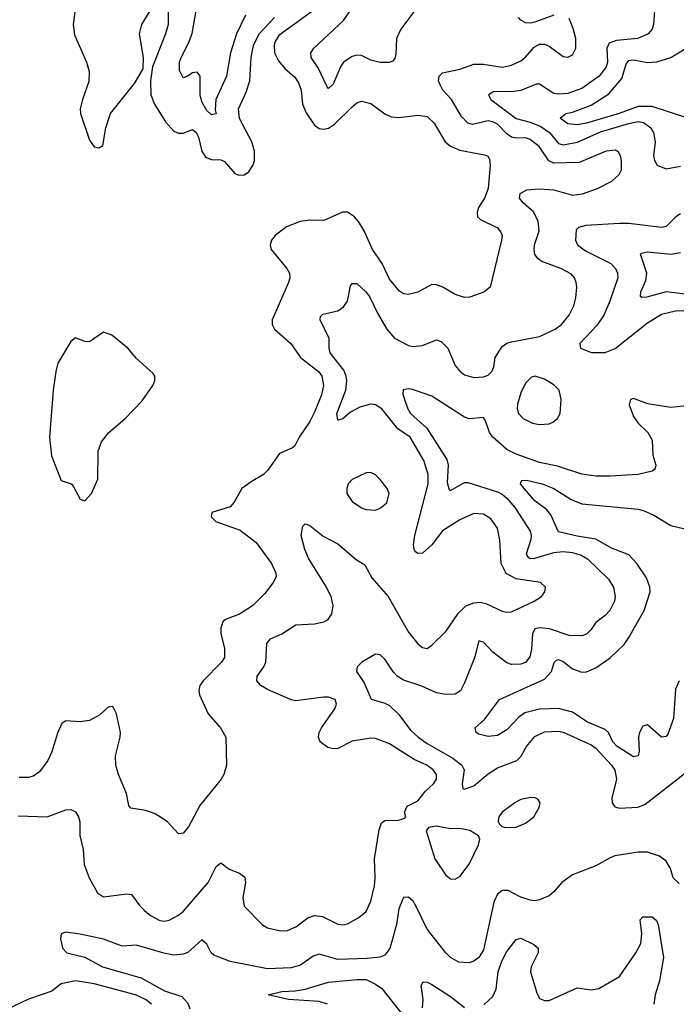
# Model space of a CAD drawing. Header units: inches. Extents: x 1954678 to 2060271, y 904822 to 1016299.
# Tile 158 of 256: x 1963513 to 1966313, y 971610 to 975811. Entities that reach past the tile are written whole.
import ezdxf

# ---------------------------------------------------------------- set-up
doc = ezdxf.new("R2010")
doc.units = ezdxf.units.IN
doc.header["$MEASUREMENT"] = 0
doc.layers.add('B9967', color=7, linetype='Continuous')

msp = doc.modelspace()

# ---------------------------------------------------------------- linework, layer by layer
at = {"layer": 'B9967', "color": 5}
for points, elevation in [([(1964476, 975830), (1964437.1, 975750), (1964411.4, 975670), (1964395, 975570), (1964348.9, 975470), (1964345.9, 975425.9), (1964350, 975409.2), (1964330, 975404.8), (1964310, 975422.9), (1964290, 975459.8), (1964281.5, 975490), (1964281.6, 975570), (1964270, 975587.1), (1964250, 975584.2), (1964230, 975569.8), (1964210, 975562.6), (1964193.9, 975593.9), (1964194.7, 975630), (1964200.9, 975650), (1964232.3, 975710), (1964247.7, 975752.3), (1964282.7, 975950)], 560), ([(1964792.4, 975870), (1964617.2, 975742.8), (1964602, 975718), (1964598.2, 975701.8), (1964599, 975670), (1964615.8, 975635.8), (1964643.2, 975603.2), (1964685.4, 975565.4), (1964702, 975542), (1964712.5, 975510), (1964718.4, 975450), (1964733.6, 975413.6), (1964770, 975360.7), (1964790, 975346.3), (1964810, 975343.4), (1964830, 975348.4), (1964855.4, 975364.6), (1964930, 975439.3), (1964950, 975455.6), (1964970, 975463.5), (1965010, 975452.6), (1965069.1, 975409.1), (1965096.5, 975396.5), (1965130, 975393.4), (1965210, 975403.1), (1965250, 975397.2), (1965280.3, 975370), (1965327.7, 975290), (1965350, 975270.6), (1965390, 975254.7), (1965494.5, 975234.5), (1965508.3, 975228.3), (1965516.2, 975216.2), (1965518.5, 975190), (1965510.6, 975090), (1965494.3, 975050), (1965469.9, 975010), (1965462.9, 974990), (1965465, 974970), (1965477.9, 974957.9), (1965550, 974923), (1965564.9, 974904.9), (1965569.7, 974890), (1965567.1, 974870), (1965518.4, 974670), (1965491.8, 974648.2), (1965432.5, 974627.5), (1965410, 974626), (1965370, 974637.7), (1965316.4, 974670), (1965290, 974680.2), (1965270, 974680.8), (1965210, 974647.9), (1965170, 974638.3), (1965150, 974641.1), (1965132.8, 974652.8), (1965090, 974704.2), (1965058.2, 974770), (1965016.6, 974830), (1964981, 974910), (1964958, 974950), (1964940.3, 974970), (1964910, 974989.1), (1964889.3, 974990), (1964810, 974954.4), (1964750, 974956.2), (1964709.3, 974950), (1964650, 974927.4), (1964602.4, 974890), (1964586.3, 974870), (1964580.5, 974850), (1964585.1, 974830), (1964651.9, 974750), (1964662.5, 974730), (1964664.6, 974710), (1964659.4, 974690), (1964588.7, 974530), (1964588.7, 974510), (1964599.8, 974490), (1964669.5, 974429.5), (1964709.6, 974369.6), (1964786.8, 974310), (1964800.4, 974290), (1964808.3, 974250), (1964799.6, 974210), (1964770, 974136.5), (1964750, 974096.5), (1964704, 974030), (1964686.6, 973993.4), (1964676.3, 973983.7), (1964620.6, 973959.4), (1964571, 973889), (1964552.2, 973870), (1964500.3, 973839.7), (1964460.4, 973810), (1964427.2, 973752.8), (1964410, 973732.2), (1964331.9, 973708.1), (1964329.7, 973690), (1964349.7, 973670), (1964452.7, 973632.7), (1964520.7, 973580.7), (1964586, 973490), (1964605.1, 973450), (1964606, 973434), (1964594, 973410), (1964557.6, 973362.4), (1964504.7, 973310), (1964450, 973274), (1964390, 973252.4), (1964378.8, 973241.2), (1964370, 973216), (1964369.8, 973190), (1964385.3, 973130), (1964385.4, 973090), (1964373.7, 973070), (1964294.8, 972990), (1964281, 972970), (1964276, 972950), (1964278.9, 972930), (1964317, 972850), (1964369.6, 972790), (1964391.6, 972750), (1964394, 972630), (1964382.9, 972590), (1964371.6, 972570), (1964281.2, 972458.8), (1964233, 972367), (1964210, 972340.7), (1964190, 972337.3), (1964141.3, 972390), (1964090, 972422), (1964050, 972437), (1963986.9, 972446.9), (1963978, 972458), (1963967.4, 972510), (1963933.7, 972590), (1963923.1, 972630), (1963921.3, 972670), (1963941.6, 972750), (1963942.4, 972770), (1963925.3, 972850), (1963910, 972880.5), (1963890, 972878.4), (1963854.9, 972845.1), (1963810, 972820.2), (1963770, 972815.2), (1963710, 972819.6), (1963691.6, 972808.4), (1963673.6, 972766.4), (1963650, 972686.7), (1963632.9, 972650), (1963597.6, 972602.4), (1963570, 972582.8), (1963550, 972577.5), (1963510, 972578)], 580), ([(1963753, 975887), (1963739.9, 975790), (1963745.9, 975745.8), (1963797.5, 975630), (1963808.5, 975590), (1963807, 975547), (1963779.8, 975470), (1963770.6, 975430), (1963772.2, 975410), (1963810, 975297), (1963830, 975268), (1963850, 975263.6), (1963866.4, 975273.6), (1963879.5, 975350), (1963900.5, 975410), (1964002.1, 975537.9), (1964038.9, 975601.1), (1964040.7, 975650), (1964022.9, 975750), (1964033.7, 975790), (1964070, 975852.1)], 580), ([(1965227, 975890), (1965137.5, 975770), (1965119.7, 975730), (1965116.8, 975663.2), (1965113, 975647), (1965104.7, 975635.3), (1965090, 975628.8), (1965050, 975628.3), (1965010, 975638.3), (1964970, 975657.4), (1964950, 975659.2), (1964930, 975654.5), (1964893.4, 975630), (1964880.1, 975610), (1964850, 975535.4), (1964830, 975517.7), (1964823.8, 975523.8), (1964785.4, 975605.4), (1964756, 975650), (1964754.5, 975670), (1964767.5, 975690), (1964892.8, 975807.2), (1964950.4, 975890)], 560), ([(1966220.7, 975870), (1966215, 975790), (1966209.9, 975770.1), (1966192.6, 975750), (1966148.7, 975731.3), (1966057.5, 975722.5), (1966026.2, 975710), (1966016.4, 975690), (1966019, 975630), (1966013.8, 975610), (1965983.7, 975570), (1965910, 975517.2), (1965850, 975496), (1965810, 975492.8), (1965790, 975496.4), (1965730, 975535.4), (1965715.4, 975535.4), (1965650, 975509.1), (1965610, 975503.3), (1965535.1, 975504.9), (1965512.1, 975490), (1965522.2, 975470), (1965629.4, 975389.4), (1965690, 975373.6), (1965735, 975355), (1965772.3, 975330), (1965810, 975283.1), (1965830, 975277), (1965891.2, 975288.8), (1965990, 975331.8), (1966110, 975368.5), (1966150, 975376.2), (1966172.6, 975372.6), (1966204, 975350), (1966216, 975330), (1966222.3, 975290), (1966216, 975230), (1966219.2, 975210), (1966230.7, 975190.8), (1966270, 975174.1), (1966330, 975186.1)], 540), ([(1963505.9, 972414.1), (1963629.8, 972410.2), (1963710, 972439.5), (1963730, 972440.5), (1963750, 972430.8), (1963763, 972410), (1963768.7, 972388.7), (1963769.1, 972330), (1963783.5, 972270), (1963786.8, 972206.8), (1963808.2, 972150), (1963845, 972085), (1963870, 972068.2), (1963970, 972082), (1963990, 972079), (1964025.2, 972030), (1964045.3, 972010), (1964070, 971989.2), (1964110, 971967.5), (1964130, 971964.9), (1964150, 971969.1), (1964190, 971990.2), (1964210, 972006.2), (1964316.2, 972130), (1964350, 972198), (1964370, 972213), (1964405.9, 972185.9), (1964450.6, 972170), (1964472.2, 972152.2), (1964475.3, 972130), (1964464.2, 972064.2), (1964469.2, 972029.2), (1964548.4, 971948.4), (1964570, 971935.6), (1964624.1, 971924.1), (1964654.4, 971925.6), (1964690, 971940.7), (1964741.7, 971978.3), (1964770, 971988.3), (1964804.1, 971984.1), (1964870, 971951.3), (1964890, 971949.1), (1964910, 971953.8), (1964959.4, 971980.6), (1964990, 972006), (1965010, 972050.6), (1965025.1, 972114.9), (1965029.1, 972150.9), (1965026, 972230), (1965046.1, 972353.9), (1965056.2, 972383.8), (1965070, 972394.4), (1965130, 972396.3), (1965155.5, 972404.5), (1965159, 972410), (1965153.2, 972430), (1965164.8, 972455.2), (1965210, 972478.8), (1965241.7, 972518.3), (1965277.3, 972550), (1965290.5, 972570), (1965290.5, 972590), (1965275.4, 972610), (1965248.4, 972630), (1965194.7, 972654.7), (1965090, 972720.7), (1965030, 972743.5), (1965010, 972746), (1964930, 972732.6), (1964870, 972701.5), (1964850, 972699.8), (1964826.1, 972706.1), (1964794.3, 972730), (1964787.1, 972750), (1964789.7, 972769.7), (1964799, 972790), (1964856.5, 972870), (1964863.9, 972890), (1964858, 972910), (1964830, 972920.2), (1964810, 972920.5), (1964690, 972904.9), (1964670, 972908.6), (1964570, 972952.8), (1964541.3, 972970), (1964524.4, 972990), (1964524.7, 973010), (1964554, 973050), (1964561.7, 973070), (1964567.1, 973150), (1964581.6, 973170), (1964630, 973191), (1964690, 973228.5), (1964770, 973232.9), (1964810, 973242), (1964827.7, 973252.3), (1964844.1, 973275.9), (1964849.8, 973310), (1964840.2, 973350), (1964817.3, 973397.3), (1964745, 973510), (1964728.6, 973550), (1964713, 973610), (1964719.5, 973650), (1964730, 973660.5), (1964750, 973653.4), (1964807.3, 973607.3), (1964870, 973574.4), (1964948.1, 973508.1), (1964984.8, 973484.8), (1965013.9, 973430), (1965083.8, 973350), (1965170, 973197.6), (1965210, 973148.4), (1965230, 973132.4), (1965250, 973128.5), (1965270, 973141.6), (1965330, 973201.1), (1965382.1, 973277.9), (1965415.6, 973310), (1965450, 973323.5), (1965474.3, 973325.7), (1965499.8, 973319.8), (1965570, 973286.9), (1965590, 973282.4), (1965610, 973284.2), (1965707, 973330), (1965738, 973350), (1965752, 973370), (1965754.5, 973390), (1965734, 973410), (1965630, 973425.2), (1965587.7, 973447.7), (1965565.3, 973490), (1965559.5, 973590), (1965550, 973641.6), (1965521.3, 973681.3), (1965490, 973701.6), (1965450, 973704.4), (1965390, 973677.2), (1965315, 973630), (1965270, 973570.6), (1965230, 973534.5), (1965210, 973532.8), (1965200.8, 973540.8), (1965194.4, 973550), (1965192.6, 973570), (1965197.8, 973610), (1965254.6, 973830), (1965254.5, 973870), (1965235.9, 973930), (1965178, 974030), (1965125.8, 974065.8), (1965056.5, 974150), (1965030, 974168.1), (1965009.9, 974169.9), (1964962.9, 974157.1), (1964923.4, 974136.6), (1964890, 974107.3), (1964870, 974102.7), (1964865.6, 974130), (1964902.9, 974230), (1964907.6, 974270), (1964905.4, 974290), (1964895, 974315), (1964837.3, 974390), (1964832.4, 974410), (1964832.3, 974450), (1964794.6, 974530), (1964795.1, 974544.9), (1964805.4, 974554.6), (1964870, 974569.2), (1964893.9, 974586.1), (1964909.9, 974610.1), (1964924, 974676), (1964930, 974686), (1964950, 974685.7), (1964989.1, 974650), (1965003.8, 974630), (1965038.4, 974558.4), (1965078.7, 974490), (1965111.6, 974451.6), (1965170, 974420.6), (1965190, 974416.3), (1965230, 974420.9), (1965290, 974444.6), (1965310, 974438.3), (1965337.8, 974410), (1965370, 974334.9), (1965390.4, 974310), (1965410, 974296), (1965450, 974283.6), (1965490, 974286.7), (1965510, 974294), (1965526, 974310), (1965534, 974330), (1965540.5, 974370), (1965570, 974417.1), (1965589.8, 974430.2), (1965610, 974436.5), (1965730, 974459.8), (1965796.4, 974490), (1965822.8, 974510), (1965855.3, 974550), (1965876.2, 974590), (1965883.7, 974623.7), (1965888.7, 974670), (1965886.2, 974690), (1965879.1, 974710), (1965865.8, 974725.8), (1965820.7, 974750), (1965739.5, 974779.5), (1965724, 974790), (1965710, 974809.6), (1965705.9, 974830), (1965708.1, 974850), (1965727.6, 974910), (1965723.7, 974950), (1965705, 974990), (1965659.2, 975030), (1965644.4, 975050), (1965647.1, 975070), (1965675.2, 975084.8), (1965730, 975089.5), (1965790, 975084.6), (1965870, 975062.3), (1965912.6, 975067.4), (1965976, 975090), (1966038, 975122), (1966069.4, 975150), (1966078.4, 975170), (1966079.6, 975210), (1966075.1, 975230), (1966066.3, 975246.3), (1966053.7, 975253.7), (1966014, 975250), (1965898.1, 975201.9), (1965790, 975199.4), (1965768.5, 975208.5), (1965727.9, 975270), (1965690, 975299.9), (1965670, 975307), (1965630, 975305.9), (1965609.9, 975309.9), (1965590, 975323.9), (1965550, 975365.1), (1965530, 975375.3), (1965510, 975378.9), (1965443.5, 975363.5), (1965423.5, 975370), (1965397.4, 975397.4), (1965354, 975470), (1965317.6, 975510), (1965306.8, 975530), (1965299.2, 975550), (1965301.6, 975570), (1965316.1, 975583.9), (1965390, 975600.4), (1965450, 975621.4), (1965490, 975621.5), (1965570, 975608.7), (1965610, 975617.1), (1965650, 975635.2), (1965670, 975650.3), (1965706.9, 975693.1), (1965730, 975706), (1965750, 975706), (1965770, 975698.5), (1965830, 975654.3), (1965850, 975650.3), (1965870, 975661.1), (1965884.5, 975690), (1965884.4, 975730), (1965872.6, 975772.6), (1965855.6, 975815.6)], 560), ([(1964146, 975846), (1964145.5, 975790), (1964134.1, 975750), (1964079.1, 975610), (1964069.7, 975550.3), (1964072.2, 975490), (1964086.8, 975450), (1964134.7, 975374.7), (1964170, 975335.5), (1964190, 975326.3), (1964210, 975326.8), (1964250, 975342.3), (1964265.1, 975330), (1964275.7, 975310), (1964289.8, 975249.8), (1964304.4, 975224.4), (1964330, 975214.8), (1964370, 975213.3), (1964386, 975206), (1964430, 975155.1), (1964447.3, 975147.3), (1964470, 975148.6), (1964490, 975162), (1964508.5, 975191.5), (1964513.4, 975210), (1964514.2, 975250), (1964502.6, 975290), (1964449.7, 975389.7), (1964445.4, 975430), (1964478.2, 975501.8), (1964494.1, 975550), (1964499.4, 975650), (1964510, 975700.7), (1964534.3, 975750), (1964599.1, 975820.9)], 580), ([(1965790.8, 975830.8), (1965710, 975800.7), (1965690, 975796), (1965670, 975797.7), (1965650, 975808.6), (1965639.9, 975819.9)], 560), ([(1966362, 975390), (1966210, 975440.1), (1966150, 975440.3), (1966069.3, 975410), (1965930, 975369), (1965890, 975361.7), (1965850, 975366.3), (1965817.7, 975390), (1965842, 975410), (1965870, 975415.7), (1965950, 975446.3), (1966024.8, 975495.2), (1966079.8, 975560.2), (1966098.3, 975621.7), (1966110, 975637.2), (1966130, 975639.7), (1966190, 975628.8), (1966230, 975631.6), (1966290, 975650.1), (1966355.1, 975690)], 520), ([(1966330, 974982.1), (1966310.8, 974970), (1966270, 974928.6), (1966250, 974924.3), (1966110, 974940.9), (1966070, 974941.2), (1965927.4, 974932.6), (1965895.9, 974924.1), (1965885.8, 974914.2), (1965882.2, 974870), (1965891.4, 974850), (1965925.1, 974825.1), (1966033.2, 974770), (1966052.9, 974750), (1966061.6, 974730), (1966063.2, 974710), (1966029.9, 974610), (1966004.2, 974550), (1965973.9, 974506.1), (1965902, 974430), (1965904, 974410), (1965950.5, 974390.5), (1966010, 974390.5), (1966052.2, 974407.8), (1966190, 974518), (1966250, 974554.9), (1966310, 974568.9), (1966450, 974574.1)], 540), ([(1966350, 974639.6), (1966270, 974649.9), (1966187.1, 974627.1), (1966165.9, 974625.9), (1966160.5, 974630), (1966161, 974650), (1966182.2, 974697.8), (1966187.2, 974730), (1966160.5, 974810), (1966164.7, 974815.3), (1966190, 974820.7), (1966290, 974810.1), (1966330, 974817.7)], 520), ([(1966370, 974165), (1966290, 974156.8), (1966192, 974172), (1966130, 974195), (1966117.6, 974190), (1966112.1, 974167.9), (1966130, 974117.3), (1966149.5, 974089.5), (1966191.5, 974050), (1966210, 974017), (1966212.6, 973952.6), (1966225.2, 973910), (1966222, 973898), (1966219, 973890), (1966210, 973884.9), (1966149.7, 973870.3), (1966030, 973862.9), (1965970, 973863.8), (1965910, 973871.6), (1965806.1, 973906.1), (1965730, 973921.5), (1965630, 973956.6), (1965590, 973977), (1965529.7, 974029.7), (1965515.8, 974050), (1965499.4, 974099.4), (1965490, 974113.6), (1965430, 974107.8), (1965410, 974114.4), (1965270, 974204), (1965187.6, 974232.4), (1965170, 974235.8), (1965147.8, 974232.2), (1965146.8, 974213.2), (1965153.3, 974190), (1965167.5, 974150), (1965179.8, 974130), (1965248.8, 974068.8), (1965334.7, 973934.7), (1965340.5, 973910), (1965335.6, 973835.6), (1965344.7, 973804.7), (1965350, 973801.5), (1965410, 973836.7), (1965424.1, 973835.8), (1965550, 973796.9), (1965570, 973786.3), (1965590, 973769.9), (1965623.9, 973730), (1965689.3, 973629.3), (1965694.4, 973610), (1965692.4, 973592.4), (1965672.2, 973530), (1965679.1, 973519.1), (1965690, 973511.5), (1965710, 973513.3), (1965790, 973537.3), (1965830, 973542.4), (1965870, 973537.6), (1965906.5, 973526.5), (1965934.4, 973510), (1966023.7, 973423.7), (1966045.3, 973390), (1966052.5, 973350), (1966048.9, 973330), (1966028.6, 973290), (1966010, 973269), (1965970, 973238.3), (1965950, 973208.9), (1965930, 973189.2), (1965910, 973182.3), (1965856, 973184), (1965772, 973212), (1965730, 973216.9), (1965710, 973211.5), (1965699.6, 973190), (1965695, 973125), (1965687.8, 973092.2), (1965670, 973068.3), (1965650, 973060.7), (1965610, 973059.7), (1965590, 973067.1), (1965530, 973112.1), (1965490, 973154.9), (1965470, 973161.3), (1965452.3, 973087.7), (1965410, 972981.3), (1965392.2, 972947.8), (1965370, 972933.5), (1965330, 972931.8), (1965290, 972938.8), (1965226.9, 972966.9), (1965150, 972993.4), (1965122.8, 973010), (1965106.5, 973026.5), (1965070, 973083.1), (1965050, 973101.3), (1965030, 973104.4), (1964972.3, 973070), (1964952, 973050), (1964949.2, 973030), (1964981.3, 972981.3), (1965011.8, 972911.8), (1965070, 972895.3), (1965090, 972885), (1965130, 972846.1), (1965179.6, 972779.6), (1965211.9, 972750), (1965250, 972722.3), (1965359.9, 972659.9), (1965398, 972630), (1965408.6, 972610), (1965399.1, 972550), (1965402.9, 972530), (1965407.5, 972527.5), (1965450, 972541.7), (1965510, 972593.1), (1965550, 972619.3), (1965632.8, 972650), (1965651.2, 972668.8), (1965674.5, 972710), (1965710, 972753), (1965750, 972771.9), (1965810, 972775.5), (1965830, 972770.5), (1965950, 972717.4), (1965970, 972703.4), (1966036.8, 972630), (1966050, 972609.6), (1966058, 972570), (1966038.5, 972490), (1966039.3, 972470), (1966050, 972452.8), (1966070, 972446.3), (1966149.3, 972450.7), (1966178.2, 972461.8), (1966346.2, 972593.8)], 540), ([(1966324.6, 972990), (1966310, 972954), (1966300.7, 972830), (1966276.9, 972763.1), (1966270, 972752.6), (1966250, 972749.8), (1966190, 972802.3), (1966170, 972796.4), (1966156.3, 972770), (1966152.2, 972750), (1966154.5, 972690), (1966150, 972669.7), (1966130, 972665.5), (1966061.2, 972710), (1966042.6, 972730), (1966023.1, 972770), (1966010, 972782.3), (1965934, 972814), (1965870, 972856.5), (1965810, 972871.8), (1965730, 972868.7), (1965666.5, 972853.5), (1965643, 972837), (1965590, 972781), (1965550, 972757.2), (1965510, 972753), (1965470, 972762), (1965459.3, 972770), (1965454.5, 972790), (1965495.4, 972824.6), (1965558.9, 972910), (1965750, 972997.1), (1965780.2, 973030), (1965791.6, 973068.4), (1965801.7, 973078.3), (1965810, 973081.8), (1965830, 973072.4), (1965870, 973041.9), (1965910, 973027), (1965930, 973028.3), (1965970, 973045), (1966030, 973088.8), (1966090, 973145.5), (1966110, 973175.6), (1966176.1, 973290), (1966201.1, 973370), (1966199.9, 973390), (1966185.3, 973430), (1966145, 973490), (1966110, 973527.9), (1966036.2, 973556.2), (1965970, 973595.1), (1965890, 973607.2), (1965810, 973626.5), (1965778.3, 973698.3), (1965760.3, 973720.3), (1965710, 973758.5), (1965664.2, 973810), (1965648.9, 973830), (1965650, 973836), (1965655.3, 973844.7), (1965673.5, 973846.5), (1965740.3, 973830), (1965790, 973810.8), (1965864.1, 973764.2), (1965910, 973745), (1966150, 973722.8), (1966176.1, 973716.1), (1966217.5, 973697.5), (1966290, 973652.8), (1966373.3, 973633.3)], 520), ([(1966325.3, 972125.2), (1966299.1, 972150), (1966287.7, 972190), (1966270, 972220.7), (1966241.4, 972241.4), (1966190, 972259.5), (1966150, 972258.7), (1966050, 972243), (1966030, 972235.5), (1965970, 972200.4), (1965870, 972162.6), (1965825.1, 972130), (1965790.8, 972089.2), (1965770, 972072.4), (1965730, 972055.6), (1965710, 972051.6), (1965690, 972054.3), (1965650, 972067.7), (1965595.6, 972095.6), (1965570, 972095.6), (1965550, 972079.6), (1965533.9, 972046.1), (1965490, 971842.6), (1965470, 971810.3), (1965450, 971794.3), (1965430, 971786.7), (1965384.9, 971790), (1965350.4, 971810), (1965330, 971830.3), (1965250.1, 971930.1), (1965202.6, 972030), (1965190, 972050.3), (1965170, 972067.2), (1965150, 972065.5), (1965144.7, 972055.3), (1965130, 972018), (1965118.9, 971950), (1965091.3, 971848.7), (1965070, 971819.6), (1965049.1, 971810.9), (1964994.5, 971805.5), (1964870, 971800.6), (1964790, 971824.3), (1964764.5, 971815.5), (1964710, 971776.8), (1964670, 971765.4), (1964570, 971761.2), (1964410, 971793.2), (1964339.8, 971819.8), (1964329.5, 971829.5), (1964310, 971866.7), (1964290, 971884.6), (1964230, 971830.9), (1964210, 971824.1), (1964170, 971820.1), (1964127.5, 971827.5), (1964010, 971861.8), (1963950, 971857.6), (1963870, 971888), (1963771.1, 971908.9), (1963710, 971917.3), (1963689.4, 971910), (1963686.6, 971890), (1963694.5, 971850), (1963713.2, 971830), (1963790, 971810.8), (1963865.7, 971770), (1964030, 971722.8), (1964130, 971667.1), (1964203.8, 971643.8), (1964230, 971615.5), (1964238.2, 971590)], 540), ([(1965492.5, 971607.5), (1965530, 971644), (1965545.2, 971674.8), (1965552.9, 971750), (1965570, 971796.9), (1965590, 971835.5), (1965630, 971886.3), (1965650, 971892.2), (1965704.8, 971864.8), (1965723.2, 971850), (1965723.2, 971830), (1965694.2, 971770), (1965690.9, 971749.1), (1965718.4, 971658.4), (1965730, 971634.9), (1965750, 971626.2), (1965770, 971626), (1965890, 971680.1), (1965950, 971672.2), (1965982, 971678), (1966070, 971729.3), (1966140.7, 971830), (1966161.6, 971870), (1966165.2, 971910), (1966158.2, 971970), (1966170, 971983.2), (1966210, 971983), (1966228, 971968), (1966235.5, 971950), (1966257.5, 971810), (1966241.6, 971710), (1966222.7, 971650), (1966216.9, 971610)], 520), ([(1964074.5, 971610), (1964048.9, 971630), (1964006, 971650), (1963830, 971696.9), (1963750, 971709.9), (1963690, 971697.1), (1963650, 971665.8), (1963550, 971632.2), (1963430, 971575.2)], 560), ([(1964824.6, 971610), (1964790, 971621.3), (1964659.5, 971630), (1964572.7, 971650), (1964630, 971665.2), (1964687.9, 971667.9), (1964730, 971675.2), (1964830, 971705.1), (1964950, 971716.3), (1964990, 971715.2), (1965030, 971696), (1965056.8, 971676.8), (1965136.5, 971576.5)], 520), ([(1965230, 971594.9), (1965233.6, 971630), (1965224.1, 971690), (1965233.6, 971706.4), (1965250, 971704.7), (1965270, 971694.3), (1965350, 971643.9), (1965410, 971596.8)], 520)]:
    msp.add_lwpolyline(points, dxfattribs=dict(at, elevation=elevation))
for points, elevation in [([(1963870, 974477), (1963810, 974436.2), (1963790, 974438.4), (1963750, 974453.2), (1963730, 974437.2), (1963675.1, 974344.9), (1963666, 974310), (1963655.6, 974230), (1963639.6, 974030), (1963648.7, 973950), (1963690, 973844.7), (1963732, 973830), (1963741, 973821), (1963770, 973764.7), (1963790, 973758), (1963819, 973790), (1963846, 973850), (1963847.8, 973970), (1963861.6, 974010), (1963891.9, 974048.1), (1963962.9, 974110), (1964035.2, 974184.8), (1964080.9, 974250), (1964089.3, 974270), (1964089.2, 974290), (1964081.5, 974301.5), (1964010, 974365.2), (1963973.2, 974410), (1963904.8, 974464.8)], 620), ([(1965710.3, 974289.7), (1965694.8, 974285.2), (1965670, 974260.7), (1965650, 974219.3), (1965634.9, 974170), (1965633.7, 974150), (1965640.3, 974130), (1965659.3, 974110), (1965698.8, 974090), (1965730, 974084), (1965770, 974086), (1965786.7, 974093.3), (1965806.6, 974110), (1965817, 974130), (1965822.4, 974190), (1965813, 974230), (1965792.2, 974252.2), (1965750, 974277.6)], 560), ([(1965010, 973879.5), (1964990, 973878), (1964930, 973849.2), (1964914, 973830), (1964907.7, 973810), (1964907.7, 973790), (1964930, 973754.8), (1964970, 973728.2), (1964990, 973721.6), (1965030, 973718.4), (1965050, 973726.4), (1965078.4, 973750), (1965087.6, 973790), (1965079.6, 973810), (1965050, 973849.4), (1965030, 973869.4)], 580), ([(1965692.6, 972492.6), (1965650, 972484), (1965623.8, 972470), (1965570, 972429.4), (1965556.4, 972410), (1965552.7, 972390), (1965558.4, 972378.4), (1965568.4, 972368.4), (1965583.7, 972363.7), (1965630, 972366), (1965670, 972382.4), (1965705.6, 972410), (1965727.3, 972450), (1965732.3, 972470), (1965724.1, 972484.1), (1965711.3, 972491.3)], 560), ([(1965290, 972369.4), (1965255.3, 972364.7), (1965246, 972350), (1965283.1, 972230), (1965330, 972160.7), (1965350, 972145.5), (1965370, 972143.8), (1965390, 972155.5), (1965430, 972208), (1965469.6, 972290), (1965474.5, 972314.5), (1965469.4, 972329.4), (1965431.7, 972351.7), (1965390, 972360.7), (1965350, 972358.4)], 560)]:
    msp.add_lwpolyline(points, close=True, dxfattribs=dict(at, elevation=elevation))

doc.saveas('drawing.dxf')
